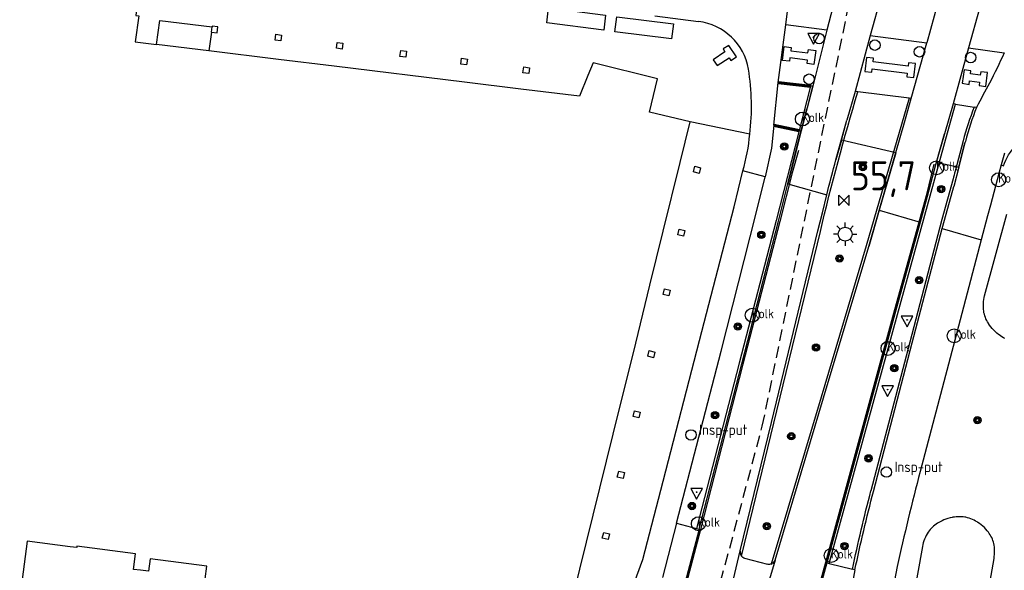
# Model space of a CAD drawing. Header units: metres. Extents: x 155581 to 157790, y 453982 to 460043.
# Tile 16 of 79: x 156789 to 156874, y 454845 to 454892. Entities that reach past the tile are written whole.
import ezdxf

# ---------------------------------------------------------------- set-up
doc = ezdxf.new("R2010")
doc.units = ezdxf.units.M
doc.header["$LTSCALE"] = 4
doc.linetypes.add('STIPPELFIJN', pattern=[0.375, 0.25, -0.125])
doc.layers.get('0').update_dxf_attribs({"linetype": 'CONTINUOUS'})
for name, color, linetype in [('G_BTD', 3, 'CONTINUOUS'), ('G_OTD', 32, 'CONTINUOUS'), ('G_PND', 1, 'CONTINUOUS'), ('G_WGD', 7, 'CONTINUOUS'), ('G_WGI', 1, 'CONTINUOUS'), ('LKWDUP', 5, 'CONTINUOUS'), ('LWGI', 7, 'CONTINUOUS'), ('PPALHM', 10, 'CONTINUOUS'), ('PVGO', 102, 'CONTINUOUS')]:
    doc.layers.add(name, color=color, linetype=linetype)
doc.layers.add('G_VGO_A1', color=2, linetype='CONTINUOUS', lineweight=70)
for name, color, linetype, true_color in [('PBRD', 7, 'CONTINUOUS', 0xbd2877), ('PPAL', 7, 'CONTINUOUS', 0xbd2877), ('PPUT', 7, 'CONTINUOUS', 0xbd2877)]:
    doc.layers.add(name, color=color, linetype=linetype, true_color=true_color)
doc.styles.add('ISO', font='ISO')

# ---------------------------------------------------------------- blocks, each defined once
blk = doc.blocks.new('verkeersteller')
at = {"color": 0}
blk.add_circle((0, 0), 0.45, dxfattribs=at)
blk = doc.blocks.new('verkeersbord')
at = {"color": 0}
for p, q in [((0.502, 0.322), (-0.504, 0.322)), ((-0.504, 0.322), (-0.001, -0.6)), ((-0.001, -0.6), (0.502, 0.322))]:
    blk.add_line(p, q, dxfattribs=at)
blk = doc.blocks.new('verkeersbord-pl')
at = {"linetype": 'Continuous'}
blk.add_circle((0, 0), 0.03, dxfattribs=at)
blk = doc.blocks.new('boom')
at = {"color": 0}
for radius in [0.315, 0.225, 0.135]:
    blk.add_circle((0, 0), radius, dxfattribs=at)
blk = doc.blocks.new('kolk')
at = {"color": 0}
blk.add_circle((0, 0), 0.6, dxfattribs=at)
at = {"color": 0, "linetype": 'Continuous', "style": 'ISO'}
blk.add_attdef('KOLK', (-0.043, -0.262), '', height=0.8, dxfattribs=at)
blk = doc.blocks.new('lichtmast')
at = {"color": 0}
for p, q in [((0, 0.6), (0, 1)), ((-0.6, 0), (-1, 0)), ((-0.707, 0.707), (-0.424, 0.424)), ((0.424, 0.424), (0.707, 0.707)), ((0.6, 0), (1, 0)), ((-0.424, -0.424), (-0.707, -0.707)), ((0, -0.6), (0, -1)), ((0.424, -0.424), (0.707, -0.707))]:
    blk.add_line(p, q, dxfattribs=at)
blk.add_circle((0, 0), 0.6, dxfattribs=at)
blk = doc.blocks.new('kilometerpaal')
at = {"color": 0}
for p, q in [((-0.442, 0.442), (0.442, -0.442)), ((-0.442, -0.442), (-0.442, 0.442)), ((0.442, 0.442), (-0.442, -0.442)), ((0.442, -0.442), (0.442, 0.442))]:
    blk.add_line(p, q, dxfattribs=at)
at = {"color": 0, "style": 'ISO'}
blk.add_attdef('KILOMETERPAAL', (0.591, 0.868), '', height=2.5, dxfattribs=at)
blk = doc.blocks.new('klok')
at = {"color": 0}
blk.add_circle((0, 0), 0.45, dxfattribs=at)
at = {"style": 'ISO'}
blk.add_attdef('KLOK', (0.7, 0), '', height=0.9, dxfattribs=at)

msp = doc.modelspace()

# ---------------------------------------------------------------- linework, layer by layer
at = {"layer": 'G_BTD', "linetype": 'Continuous', "transparency": 33554687}
for points in [[(156864.518, 454880.499), (156859.829, 454881.582)], [(156868.004, 454879.707), (156869.919, 454879.262)]]:
    msp.add_lwpolyline(points, dxfattribs=at)
at = {"layer": 'G_OTD', "linetype": 'Continuous', "transparency": 33554687}
msp.add_lwpolyline([(156854.017, 454882.87), (156856.362, 454882.384)], dxfattribs=at)
at = {"layer": 'G_PND', "linetype": 'Continuous', "transparency": 33554687}
for points in [[(156805.631, 454890.883), (156805.687, 454891.323)], [(156805.416, 454889.253), (156800.914, 454889.804)], [(156805.572, 454843.815), (156805.1, 454843.875), (156805.243, 454844.966), (156800.364, 454845.605), (156800.223, 454844.524), (156799.545, 454844.613), (156798.934, 454844.693), (156799.108, 454846.022), (156794.071, 454846.682), (156794.055, 454846.563), (156793.474, 454846.639), (156789.782, 454847.123), (156789.178, 454842.512), (156789.031, 454842.531)]]:
    msp.add_lwpolyline(points, dxfattribs=at)
at = {"layer": 'G_VGO_A1', "linetype": 'Continuous', "lineweight": 70, "transparency": 33554687}
for points in [[(156854.4, 454886.548), (156857.166, 454886.236)], [(156854.017, 454882.87), (156856.192, 454882.419)]]:
    msp.add_lwpolyline(points, dxfattribs=at)
at = {"layer": 'G_WGD', "linetype": 'Continuous', "transparency": 33554687}
for points in [[(156769.391, 454896.477), (156769.514, 454897.412), (156774.68, 454896.735), (156774.741, 454897.201), (156775.277, 454897.131), (156775.215, 454896.665), (156781.214, 454895.879), (156781.275, 454896.345), (156781.811, 454896.275), (156781.75, 454895.809), (156787.768, 454895.02), (156787.829, 454895.486), (156788.365, 454895.416), (156788.304, 454894.95), (156794.312, 454894.163), (156794.373, 454894.629), (156794.909, 454894.559), (156794.848, 454894.093), (156798.373, 454893.631), (156799.29, 454893.511), (156799.132, 454892.311), (156799.38, 454892.278), (156799.085, 454890.028), (156800.914, 454889.804)], [(156855.042, 454891.498), (156855.471, 454895.008)], [(156859.452, 454894.487), (156858.591, 454891.041)], [(156863.257, 454893.978), (156862.317, 454890.593)], [(156834.642, 454892.964), (156839.55, 454892.333), (156839.39, 454891.039), (156834.48, 454891.682), (156834.642, 454892.964)], [(156868.119, 454893.382), (156867.166, 454889.959)], [(156871.697, 454892.908), (156870.754, 454889.525)], [(156840.353, 454890.912), (156840.507, 454892.188), (156845.396, 454891.586), (156845.223, 454890.302), (156840.353, 454890.912)], [(156843.774, 454892.262), (156847.541, 454891.78)], [(156800.914, 454889.804), (156801.19, 454891.883), (156805.687, 454891.323)], [(156805.631, 454890.883), (156806.131, 454890.819), (156806.195, 454891.319), (156805.695, 454891.383), (156805.687, 454891.323)], [(156854.4, 454886.548), (156855.042, 454891.498)], [(156858.591, 454891.041), (156855.042, 454891.498)], [(156805.631, 454890.883), (156805.416, 454889.253)], [(156811.113, 454890.184), (156811.176, 454890.683), (156811.677, 454890.619), (156811.613, 454890.12), (156811.113, 454890.184)], [(156858.591, 454891.041), (156857.365, 454886.214)], [(156862.317, 454890.593), (156861.01, 454885.76)], [(156862.317, 454890.593), (156867.166, 454889.959)], [(156816.389, 454889.485), (156816.453, 454889.985), (156816.953, 454889.921), (156816.889, 454889.421), (156816.389, 454889.485)], [(156850.326, 454888.43), (156850.815, 454888.747), (156850.149, 454889.734), (156849.654, 454889.427), (156849.81, 454889.166), (156848.812, 454888.503), (156849.138, 454887.999), (156850.162, 454888.667), (156850.326, 454888.43)], [(156856.883, 454888.167), (156856.902, 454888.462), (156855.406, 454888.661), (156855.364, 454888.362), (156854.762, 454888.433), (156854.919, 454889.624), (156855.508, 454889.553), (156855.484, 454889.267), (156856.955, 454889.083), (156856.99, 454889.368), (156857.617, 454889.305), (156857.466, 454888.091), (156856.883, 454888.167)], [(156865.836, 454885.167), (156867.166, 454889.959)], [(156870.754, 454889.525), (156869.438, 454884.697)], [(156870.754, 454889.525), (156873.821, 454889.087)], [(156846.808, 454883.151), (156843.309, 454883.983), (156844.023, 454886.858), (156838.478, 454888.233), (156838.027, 454887.141), (156837.291, 454885.355), (156832.24, 454885.973), (156827.402, 454886.564), (156816.191, 454887.935), (156811.42, 454888.519), (156805.416, 454889.253)], [(156821.857, 454888.788), (156821.921, 454889.288), (156822.421, 454889.224), (156822.358, 454888.725), (156821.857, 454888.788)], [(156827.092, 454888.121), (156827.155, 454888.621), (156827.656, 454888.557), (156827.592, 454888.058), (156827.092, 454888.121)], [(156862.445, 454887.423), (156862.483, 454887.729), (156865.485, 454887.355), (156865.451, 454887.041), (156866.067, 454886.974), (156866.197, 454888.165), (156865.603, 454888.23), (156865.571, 454887.94), (156862.561, 454888.314), (156862.599, 454888.625), (156862, 454888.699), (156861.852, 454887.496), (156862.445, 454887.423)], [(156832.439, 454887.385), (156832.509, 454887.883), (156833.009, 454887.813), (156832.939, 454887.315), (156832.439, 454887.385)], [(156871.816, 454887.468), (156871.769, 454887.171), (156870.936, 454887.28), (156870.96, 454887.555), (156870.378, 454887.639), (156870.205, 454886.479), (156870.809, 454886.369), (156870.863, 454886.679), (156871.712, 454886.559), (156871.677, 454886.275), (156872.264, 454886.193), (156872.407, 454887.391), (156871.816, 454887.468)], [(156854.017, 454882.87), (156854.4, 454886.548)], [(156857.365, 454886.214), (156854.4, 454886.548)], [(156857.365, 454886.214), (156856.362, 454882.384)], [(156861.01, 454885.76), (156860.311, 454883.3)], [(156861.244, 454885.731), (156861.01, 454885.76)], [(156865.646, 454885.19), (156861.244, 454885.731)], [(156865.836, 454885.167), (156865.646, 454885.19)], [(156864.523, 454880.517), (156865.261, 454883.112), (156865.836, 454885.167)], [(156869.438, 454884.697), (156868.7, 454882.128)], [(156869.643, 454884.667), (156869.438, 454884.697)], [(156869.643, 454884.667), (156871.249, 454884.436)], [(156871.457, 454884.406), (156871.249, 454884.436)], [(156831.716, 454836.865), (156832.393, 454839.757), (156835.872, 454838.868), (156836.743, 454842.382), (156840.773, 454858.629), (156841.935, 454863.315), (156843.36, 454869.124), (156844.499, 454873.756), (156845.949, 454879.656), (156846.808, 454883.151)], [(156851.948, 454882.101), (156846.808, 454883.151)], [(156854.017, 454882.87), (156853.811, 454880.885), (156853.276, 454878.423)], [(156859.829, 454881.582), (156860.311, 454883.3)], [(156856.362, 454882.384), (156855.227, 454877.843)], [(156868.004, 454879.707), (156868.7, 454882.128)], [(156859.829, 454881.582), (156859.357, 454879.901)], [(156869.919, 454879.262), (156870.459, 454881.344)], [(156870.495, 454881.483), (156870.459, 454881.344)], [(156864.518, 454880.499), (156863.088, 454875.566)], [(156864.518, 454880.499), (156864.523, 454880.517)], [(156873.867, 454880.46), (156873.587, 454879.462)], [(156847.101, 454878.851), (156847.223, 454879.339), (156847.712, 454879.217), (156847.59, 454878.729), (156847.101, 454878.851)], [(156867.933, 454879.46), (156867.213, 454876.733), (156866.61, 454874.547)], [(156868.004, 454879.707), (156867.933, 454879.46)], [(156869.919, 454879.262), (156869.49, 454877.608)], [(156873.587, 454879.462), (156873.376, 454878.712), (156872.656, 454876.007), (156872.412, 454875.093), (156871.866, 454873.025)], [(156873.587, 454879.462), (156873.776, 454879.366)], [(156841.428, 454840.587), (156841.305, 454840.664), (156841.502, 454842.186), (156842.738, 454845.542), (156844.507, 454852.281), (156847.632, 454864.374), (156850.604, 454875.866), (156851.364, 454878.941)], [(156845.647, 454848.67), (156849.487, 454863.46), (156852.476, 454875.191), (156853.276, 454878.423)], [(156853.276, 454878.423), (156851.364, 454878.941)], [(156847.59, 454848.153), (156851.254, 454862.352), (156854.433, 454874.634), (156855.227, 454877.843)], [(156855.227, 454877.843), (156858.565, 454876.876)], [(156868.509, 454873.997), (156868.694, 454874.699), (156869.49, 454877.608)], [(156857.808, 454873.798), (156858.195, 454875.347), (156858.565, 454876.876)], [(156863.088, 454875.566), (156862.182, 454872.44)], [(156863.088, 454875.566), (156866.61, 454874.547)], [(156872.079, 454867.889), (156872.108, 454868.052), (156872.145, 454868.214), (156874.049, 454875.232)], [(156866.61, 454874.547), (156864.43, 454866.646), (156858.569, 454845.258)], [(156845.754, 454873.443), (156845.876, 454873.932), (156846.365, 454873.81), (156846.244, 454873.321), (156845.754, 454873.443)], [(156851.131, 454846.293), (156853.803, 454857.31), (156857.808, 454873.798)], [(156862.588, 454851.395), (156865.925, 454864.165), (156868.509, 454873.997)], [(156868.509, 454873.997), (156871.866, 454873.025)], [(156871.866, 454873.025), (156869.584, 454864.389), (156866.595, 454853.097)], [(156854.119, 454845.476), (156858.291, 454859.441), (156862.182, 454872.44)], [(156844.493, 454868.325), (156844.614, 454868.814), (156845.103, 454868.692), (156844.983, 454868.204), (156844.493, 454868.325)], [(156873.898, 454864.54), (156873.766, 454864.607), (156873.638, 454864.681), (156873.514, 454864.762), (156873.395, 454864.85), (156873.346, 454864.889), (156873.204, 454865.008), (156873.068, 454865.133), (156872.938, 454865.264), (156872.813, 454865.4), (156872.694, 454865.541), (156872.582, 454865.688), (156872.476, 454865.839), (156872.471, 454865.846), (156872.396, 454865.966), (156872.328, 454866.09), (156872.266, 454866.217), (156872.212, 454866.348), (156872.166, 454866.482), (156872.127, 454866.618), (156872.096, 454866.756), (156872.073, 454866.895), (156872.073, 454866.898), (156872.054, 454867.063), (156872.043, 454867.228), (156872.04, 454867.394), (156872.045, 454867.56), (156872.058, 454867.725), (156872.079, 454867.889)], [(156843.176, 454863.008), (156843.297, 454863.496), (156843.787, 454863.375), (156843.666, 454862.886), (156843.176, 454863.008)], [(156841.905, 454857.83), (156842.026, 454858.318), (156842.516, 454858.197), (156842.394, 454857.708), (156841.905, 454857.83)], [(156840.554, 454852.63), (156840.67, 454853.121), (156841.16, 454853.006), (156841.044, 454852.515), (156840.554, 454852.63)], [(156869.858, 454849.22), (156869.707, 454849.211), (156869.557, 454849.193), (156869.407, 454849.167), (156869.354, 454849.156), (156869.176, 454849.113), (156869, 454849.062), (156868.826, 454849.003), (156868.656, 454848.937), (156868.488, 454848.864), (156868.323, 454848.783), (156868.163, 454848.695), (156868.101, 454848.659), (156867.982, 454848.583), (156867.868, 454848.501), (156867.758, 454848.412), (156867.654, 454848.318), (156867.555, 454848.217), (156867.462, 454848.111), (156867.375, 454848), (156867.295, 454847.885), (156867.208, 454847.744), (156867.127, 454847.598), (156867.054, 454847.449), (156866.988, 454847.297), (156866.929, 454847.141), (156866.878, 454846.983), (156866.834, 454846.823), (156866.8, 454846.668), (156865.513, 454839.516)], [(156871.708, 454838.5), (156872.96, 454845.634), (156872.985, 454845.795), (156873.001, 454845.957), (156873.01, 454846.119), (156873.011, 454846.282), (156873.003, 454846.444), (156872.988, 454846.606), (156872.965, 454846.767), (156872.939, 454846.904), (156872.906, 454847.039), (156872.866, 454847.171), (156872.817, 454847.301), (156872.762, 454847.428), (156872.699, 454847.551), (156872.629, 454847.671), (156872.553, 454847.786), (156872.484, 454847.879), (156872.371, 454848.017), (156872.251, 454848.15), (156872.126, 454848.277), (156871.995, 454848.398), (156871.859, 454848.514), (156871.718, 454848.623), (156871.572, 454848.726), (156871.503, 454848.771), (156871.374, 454848.849), (156871.241, 454848.921), (156871.104, 454848.985), (156870.964, 454849.042), (156870.822, 454849.091), (156870.677, 454849.133), (156870.53, 454849.167), (156870.462, 454849.18), (156870.312, 454849.202), (156870.161, 454849.216), (156870.01, 454849.222), (156869.858, 454849.22)], [(156845.647, 454848.67), (156844.438, 454844.001)], [(156845.647, 454848.67), (156847.377, 454848.21)], [(156847.59, 454848.153), (156846.369, 454843.484)], [(156847.377, 454848.21), (156847.59, 454848.153)], [(156839.264, 454847.363), (156839.379, 454847.853), (156839.87, 454847.738), (156839.755, 454847.248), (156839.264, 454847.363)], [(156850.114, 454842.011), (156851.131, 454846.293)], [(156851.131, 454846.293), (156851.146, 454845.983)], [(156851.498, 454845.668), (156853.473, 454845.134)], [(156854.119, 454845.476), (156852.868, 454841.277)], [(156854.119, 454845.476), (156853.889, 454845.203)], [(156858.569, 454845.258), (156857.278, 454840.575)], [(156860.992, 454844.646), (156860.434, 454841.65), (156860.311, 454840.666), (156859.924, 454840.041), (156859.413, 454839.747), (156858.747, 454839.673), (156857.63, 454839.97)], [(156858.569, 454845.258), (156858.782, 454845.204)], [(156858.782, 454845.204), (156860.779, 454844.7)], [(156860.992, 454844.646), (156860.779, 454844.7)], [(156864.618, 454844.938), (156863.915, 454841.195), (156863.46, 454836.899)]]:
    msp.add_lwpolyline(points, dxfattribs=at)
for points in [[(156851.829, 454887.693, 0.332288), (156847.541, 454891.78)], [(156873.821, 454889.087, -0.021832), (156872.56, 454886.488)], [(156851.948, 454882.101, 0.071335), (156851.829, 454887.693)], [(156872.56, 454886.488, -0.002273), (156871.457, 454884.406)], [(156871.457, 454884.406, 0.025382), (156870.495, 454881.483)], [(156851.364, 454878.941, 0.04626), (156851.948, 454882.101)], [(156873.776, 454879.366, -0.137559), (156874.905, 454881.151)], [(156858.565, 454876.876, -0.003337), (156859.357, 454879.901)], [(156866.595, 454853.097, 0.007483), (156864.618, 454844.938)], [(156860.992, 454844.646, -0.012137), (156862.588, 454851.395)], [(156851.146, 454845.983, 0.071545), (156851.245, 454845.83)], [(156851.245, 454845.83, 0.133004), (156851.498, 454845.668)], [(156853.792, 454845.151, -0.166173), (156853.473, 454845.134)], [(156853.792, 454845.151, 0.060926), (156853.889, 454845.203)]]:
    msp.add_lwpolyline(points, format="xyb", dxfattribs=at)
at = {"layer": 'G_WGI', "linetype": 'Continuous', "transparency": 33554687}
for points in [[(156857.166, 454886.236), (156856.192, 454882.419)], [(156857.166, 454886.236), (156857.17, 454886.252), (156857.356, 454886.23), (156856.845, 454884.282)], [(156865.646, 454885.19), (156861.971, 454872.502), (156858.08, 454859.504), (156853.792, 454845.151)], [(156858.782, 454845.204), (156864.642, 454866.588), (156868.955, 454882.22), (156869.643, 454884.667)], [(156855.95, 454880.761), (156856.845, 454884.282)], [(156859.357, 454879.901), (156860.311, 454883.3)], [(156856.192, 454882.419), (156854.22, 454874.689), (156851.041, 454862.407), (156847.377, 454848.21)], [(156868.7, 454882.128), (156867.933, 454879.46)], [(156870.459, 454881.344), (156869.49, 454877.608)], [(156870.297, 454881.536), (156869.617, 454878.914)], [(156855.227, 454877.843), (156855.95, 454880.761)], [(156862.182, 454872.44), (156864.523, 454880.517)], [(156869.438, 454878.253), (156868.482, 454874.756), (156865.712, 454864.221), (156862.375, 454851.451)], [(156851.245, 454845.83), (156854.017, 454857.258), (156858.022, 454873.747)]]:
    msp.add_lwpolyline(points, dxfattribs=at)
for points in [[(156858.022, 454873.747, -0.014347), (156861.244, 454885.731)], [(156871.249, 454884.436, 0.024865), (156870.297, 454881.536)], [(156869.617, 454878.914, 0.010248), (156869.438, 454878.253)], [(156860.779, 454844.7, -0.012134), (156862.375, 454851.451)]]:
    msp.add_lwpolyline(points, format="xyb", dxfattribs=at)
at = {"layer": 'LKWDUP', "linetype": 'STIPPELFIJN', "lineweight": -3, "transparency": 33554687}
msp.add_lwpolyline([(156972.714, 454755.822), (156967.988, 454788.769), (156900.29, 454802.485), (156875.382, 454817.797), (156844.388, 454824.796), (156853.028, 454856.998), (156874.96, 454963.78), (156878.267, 454974.569)], dxfattribs=at)
at = {"layer": 'LWGI', "transparency": 33554687}
for points in [[(156856.136, 454880.706), (156855.604, 454878.778), (156854.54, 454874.607), (156851.361, 454862.325), (156847.696, 454848.125), (156846.476, 454843.459), (156846.369, 454843.484)], [(156867.78, 454879.515), (156867.114, 454876.787), (156864.324, 454866.675), (156858.463, 454845.287), (156857.171, 454840.6), (156857.278, 454840.575)]]:
    msp.add_lwpolyline(points, dxfattribs=at)

# ---------------------------------------------------------------- block references
at = {"layer": 'PBRD', "transparency": 33554687}
for p in [(156857.432, 454890.427), (156865.486, 454866.134), (156863.805, 454860.143), (156847.374, 454851.331)]:
    msp.add_blockref('verkeersbord', p, dxfattribs=at)
at = {"layer": 'PPAL', "transparency": 33554687}
for name, p in [('verkeersbord-pl', (156857.432, 454890.427)), ('verkeersteller', (156857.907, 454890.32)), ('verkeersteller', (156862.709, 454889.755)), ('verkeersteller', (156866.547, 454889.182)), ('verkeersteller', (156870.95, 454888.69)), ('verkeersteller', (156857.047, 454886.824)), ('lichtmast', (156860.148, 454873.51)), ('verkeersbord-pl', (156865.486, 454866.134)), ('verkeersbord-pl', (156863.805, 454860.143)), ('verkeersbord-pl', (156847.374, 454851.331))]:
    msp.add_blockref(name, p, dxfattribs=at)
at = {"layer": 'PPALHM', "transparency": 33554687}
msp.add_blockref('kilometerpaal', (156860.046, 454876.409), dxfattribs=at).add_auto_attribs({'KILOMETERPAAL': '55,7'})
at = {"layer": 'PPUT', "transparency": 33554687}
for name, p, values in [('kolk', (156856.476, 454883.404), {'KOLK': 'Kolk'}), ('kolk', (156868.019, 454879.211), {'KOLK': 'Kolk'}), ('kolk', (156873.356, 454878.188), {'KOLK': 'Kolk'}), ('kolk', (156852.163, 454866.536), {'KOLK': 'Kolk'}), ('kolk', (156869.531, 454864.766), {'KOLK': 'Kolk'}), ('kolk', (156863.838, 454863.689), {'KOLK': 'Kolk'}), ('klok', (156846.891, 454856.25), {'KLOK': 'Insp-put'}), ('klok', (156863.699, 454853.056), {'KLOK': 'Insp-put'}), ('kolk', (156847.527, 454848.618), {'KOLK': 'Kolk'}), ('kolk', (156858.956, 454845.882), {'KOLK': 'Kolk'})]:
    msp.add_blockref(name, p, dxfattribs=at).add_auto_attribs(values)
at = {"layer": 'PVGO', "transparency": 33554687}
for p in [(156854.918, 454881.042), (156861.679, 454879.278), (156868.41, 454877.383), (156852.942, 454873.453), (156859.673, 454871.409), (156866.513, 454869.546), (156850.926, 454865.572), (156857.645, 454863.759), (156864.383, 454861.989), (156848.957, 454857.945), (156871.53, 454857.519), (156855.522, 454856.132), (156862.168, 454854.234), (156846.972, 454850.136), (156853.409, 454848.407), (156860.102, 454846.694)]:
    msp.add_blockref('boom', p, dxfattribs=at)

doc.saveas('drawing.dxf')
